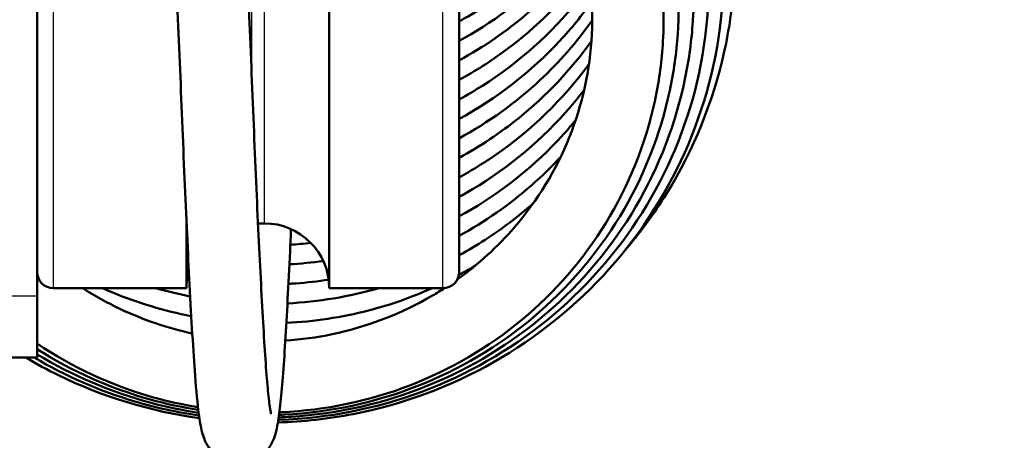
# Model space of a CAD drawing. Header units: millimetres. Extents: x 70 to 1011, y -602 to 1647.
# Tile 76 of 98: x 232 to 248, y 1404 to 1410. Entities that reach past the tile are written whole.
import ezdxf

# ---------------------------------------------------------------- set-up
doc = ezdxf.new("R2010")
doc.units = ezdxf.units.MM
doc.header["$LTSCALE"] = 0.75
doc.layers.add('Visible', color=7, linetype='Continuous', lineweight=50)
doc.layers.add('Visible Narrow', color=7, linetype='Continuous', lineweight=25)

msp = doc.modelspace()

# ---------------------------------------------------------------- linework, layer by layer
at = {"layer": 'Visible', "extrusion": (-1.22465e-16, -1, 2.96635e-13)}
for p, q in [((232.624, 1435.172, 291.483), (232.624, 1405.954, 254)), ((236.026, 1407.072, 250.681), (236.124, 1407.072, 250.681)), ((234.924, 1406.072, 250.681), (232.874, 1406.072, 250.681)), ((238.874, 1406.072, 250.681), (237.124, 1406.072, 250.681)), ((232.624, 1405.003, 251.233), (231.624, 1405.003, 251.233))]:
    msp.add_line(p, q, dxfattribs=at)
at = {"layer": 'Visible', "extrusion": (-3.63273e-29, -2.96635e-13, -1)}
for centre, radius, start, end in [((-205.124, 1421.335, 789.545), 128, 98.77408, 244.4681), ((-236.124, 1406.072, -250.681), 1, 90, 180), ((-232.874, 1406.322, -250.681), 0.25, 270, 0), ((-235.924, 1406.072, -250.681), 1, 0, 15.8101), ((-238.874, 1406.322, -250.681), 0.25, 180, 270)]:
    msp.add_arc(centre, radius, start, end, dxfattribs=at)
at = {"layer": 'Visible', "extrusion": (1, -1.22465e-16, 0)}
for centre, radius, start in [((1409.072, 250.681, 237.124), 3, 0), ((1409.072, 250.681, 239.124), 2.75, 0), ((1409.072, 250.681, 234.924), 3, 130.475), ((1409.503, 251.233, 232.624), 4.5, 142.0628)]:
    msp.add_arc(centre, radius, start, 180, dxfattribs=at)
at = {"layer": 'Visible'}
for points, knots in [([(236.124, 1418.338, 237.404), (236.908, 1418.343, 237.369), (237.703, 1418.219, 237.315), (239.192, 1417.731, 237.176), (239.905, 1417.36, 237.089), (241.155, 1416.423, 236.891), (241.708, 1415.845, 236.776), (242.584, 1414.562, 236.529), (242.918, 1413.839, 236.395), (243.289, 1412.489, 236.149), (243.374, 1411.859, 236.034), (243.374, 1411.222, 235.918), (243.374, 1411.21, 235.916), (243.373, 1411.16, 235.906), (243.373, 1411.122, 235.9), (243.37, 1410.969, 235.872), (243.364, 1410.855, 235.851), (243.332, 1410.398, 235.767), (243.282, 1410.055, 235.705), (243.039, 1408.953, 235.504), (242.735, 1408.205, 235.367), (242.127, 1407.22, 235.179), (241.905, 1406.918, 235.121), (241.661, 1406.634, 235.065)], [0, 0, 0, 0, 0.235597, 0.235597, 0.471909, 0.471909, 0.707987, 0.707987, 0.943882, 0.943882, 1.134461, 1.134461, 1.138099, 1.138099, 1.149729, 1.149729, 1.184629, 1.184629, 1.289566, 1.289566, 1.528542, 1.528542, 1.641424, 1.641424, 1.641424, 1.641424]), ([(232.624, 1416.955, 238.65), (233.194, 1417.287, 238.675), (233.817, 1417.542, 238.689), (234.743, 1417.776, 238.692), (235.034, 1417.83, 238.69), (235.47, 1417.884, 238.684), (235.614, 1417.897, 238.682), (235.828, 1417.91, 238.677), (235.898, 1417.913, 238.676), (236.177, 1417.922, 238.668), (236.387, 1417.92, 238.662), (237.229, 1417.871, 238.63), (237.861, 1417.748, 238.594), (239.185, 1417.301, 238.491), (239.876, 1416.932, 238.418), (241.082, 1416.008, 238.248), (241.614, 1415.442, 238.148), (242.454, 1414.186, 237.933), (242.774, 1413.48, 237.815), (243.163, 1412.021, 237.573), (243.236, 1411.25, 237.446), (243.13, 1409.745, 237.197), (242.949, 1408.991, 237.073), (242.36, 1407.597, 236.839), (241.943, 1406.938, 236.727), (240.93, 1405.801, 236.528), (240.32, 1405.309, 236.438), (238.988, 1404.552, 236.29), (238.249, 1404.279, 236.23), (237.113, 1404.058, 236.166), (236.723, 1404.015, 236.148), (236.332, 1404.003, 236.135)], [15.851108, 15.851108, 15.851108, 15.851108, 16.04883, 16.04883, 16.137405, 16.137405, 16.180708, 16.180708, 16.201658, 16.201658, 16.26456, 16.26456, 16.454769, 16.454769, 16.684752, 16.684752, 16.913469, 16.913469, 17.142638, 17.142638, 17.372063, 17.372063, 17.601511, 17.601511, 17.83158, 17.83158, 18.062259, 18.062259, 18.293266, 18.293266, 18.409937, 18.409937, 18.409937, 18.409937]), ([(232.624, 1416.497, 239.915), (233.148, 1416.818, 239.939), (233.722, 1417.069, 239.953), (235.018, 1417.439, 239.961), (235.768, 1417.526, 239.95), (237.236, 1417.459, 239.895), (237.974, 1417.304, 239.851), (239.344, 1416.774, 239.734), (239.993, 1416.393, 239.659), (241.119, 1415.455, 239.487), (241.61, 1414.886, 239.388), (242.372, 1413.638, 239.174), (242.652, 1412.944, 239.058), (242.865, 1411.985, 238.898), (242.906, 1411.734, 238.857), (243.01, 1410.743, 238.692), (242.961, 1409.981, 238.567), (242.622, 1408.547, 238.328), (242.332, 1407.855, 238.212), (241.551, 1406.612, 237.999), (241.05, 1406.046, 237.9), (239.904, 1405.114, 237.728), (239.243, 1404.736, 237.654), (237.851, 1404.216, 237.539), (237.101, 1404.068, 237.495), (236.35, 1404.042, 237.469), (236.344, 1404.042, 237.469), (236.338, 1404.041, 237.468)], [11.53123, 11.53123, 11.53123, 11.53123, 11.715218, 11.715218, 11.935784, 11.935784, 12.156556, 12.156556, 12.37772, 12.37772, 12.599274, 12.599274, 12.820807, 12.820807, 12.897793, 12.897793, 13.123757, 13.123757, 13.345713, 13.345713, 13.56855, 13.56855, 13.791969, 13.791969, 14.015726, 14.015726, 14.017578, 14.017578, 14.017578, 14.017578]), ([(232.624, 1416.034, 241.18), (232.968, 1416.255, 241.196), (233.334, 1416.445, 241.209), (234.372, 1416.866, 241.229), (235.088, 1417.026, 241.227), (236.507, 1417.11, 241.192), (237.229, 1417.037, 241.16), (238.595, 1416.668, 241.064), (239.256, 1416.368, 241.001), (240.438, 1415.583, 240.85), (240.971, 1415.083, 240.76), (241.832, 1413.96, 240.563), (242.173, 1413.324, 240.455), (242.622, 1411.993, 240.231), (242.738, 1411.281, 240.113), (242.737, 1410.578, 239.996), (242.737, 1410.578, 239.996), (242.736, 1410.545, 239.99), (242.736, 1410.513, 239.985), (242.734, 1410.383, 239.963), (242.73, 1410.286, 239.947), (242.705, 1409.897, 239.883), (242.666, 1409.606, 239.834), (242.466, 1408.624, 239.67), (242.205, 1407.944, 239.556), (241.485, 1406.715, 239.345), (241.014, 1406.152, 239.247), (239.931, 1405.22, 239.076), (239.306, 1404.839, 239.002), (237.978, 1404.299, 238.883), (237.258, 1404.135, 238.838), (236.473, 1404.086, 238.807), (236.409, 1404.083, 238.804), (236.344, 1404.081, 238.802)], [7.355039, 7.355039, 7.355039, 7.355039, 7.477187, 7.477187, 7.691317, 7.691317, 7.903785, 7.903785, 8.116719, 8.116719, 8.33192, 8.33192, 8.545164, 8.545164, 8.758777, 8.758777, 8.758937, 8.758937, 8.768792, 8.768792, 8.798364, 8.798364, 8.887256, 8.887256, 9.10286, 9.10286, 9.319276, 9.319276, 9.534385, 9.534385, 9.750786, 9.750786, 9.770268, 9.770268, 9.770268, 9.770268]), ([(232.624, 1415.569, 242.445), (232.995, 1415.82, 242.464), (233.394, 1416.033, 242.477), (234.443, 1416.455, 242.496), (235.129, 1416.608, 242.493), (236.499, 1416.691, 242.458), (237.202, 1416.618, 242.425), (238.522, 1416.258, 242.331), (239.158, 1415.97, 242.269), (240.292, 1415.212, 242.123), (240.804, 1414.732, 242.035), (241.636, 1413.648, 241.844), (241.966, 1413.029, 241.739), (242.397, 1411.74, 241.521), (242.509, 1411.055, 241.406), (242.505, 1410.379, 241.294), (242.505, 1410.379, 241.294), (242.505, 1410.347, 241.288), (242.505, 1410.314, 241.283), (242.502, 1410.185, 241.261), (242.498, 1410.087, 241.245), (242.471, 1409.699, 241.18), (242.43, 1409.408, 241.131), (242.225, 1408.442, 240.969), (241.963, 1407.778, 240.857), (241.248, 1406.598, 240.654), (240.79, 1406.065, 240.559), (239.735, 1405.176, 240.394), (239.121, 1404.813, 240.323), (237.83, 1404.308, 240.209), (237.136, 1404.158, 240.166), (236.413, 1404.122, 240.137), (236.381, 1404.121, 240.136), (236.349, 1404.12, 240.135)], [3.323938, 3.323938, 3.323938, 3.323938, 3.45772, 3.45772, 3.663235, 3.663235, 3.869725, 3.869725, 4.074697, 4.074697, 4.281337, 4.281337, 4.488585, 4.488585, 4.69419, 4.69419, 4.694221, 4.694221, 4.704076, 4.704076, 4.733649, 4.733649, 4.82255, 4.82255, 5.033716, 5.033716, 5.240964, 5.240964, 5.450436, 5.450436, 5.658308, 5.658308, 5.667878, 5.667878, 5.667878, 5.667878]), ([(238.009, 1415.966, 243.629), (238.643, 1415.77, 243.58), (239.251, 1415.466, 243.516), (240.316, 1414.692, 243.367), (240.789, 1414.216, 243.281), (241.549, 1413.147, 243.093), (241.843, 1412.538, 242.989), (242.19, 1411.364, 242.79), (242.273, 1410.792, 242.694), (242.273, 1410.219, 242.598), (242.273, 1410.214, 242.597), (242.273, 1410.176, 242.591), (242.273, 1410.144, 242.585), (242.271, 1410.014, 242.564), (242.266, 1409.917, 242.547), (242.24, 1409.529, 242.482), (242.199, 1409.238, 242.433), (241.995, 1408.294, 242.274), (241.736, 1407.651, 242.165), (241.039, 1406.518, 241.968), (240.598, 1406.008, 241.877), (239.579, 1405.16, 241.718), (238.987, 1404.814, 241.649), (237.738, 1404.331, 241.539), (237.064, 1404.19, 241.497), (236.38, 1404.161, 241.469), (236.367, 1404.16, 241.469), (236.354, 1404.16, 241.468)], [0.00013, 0.00013, 0.00013, 0.00013, 0.199692, 0.199692, 0.397453, 0.397453, 0.597269, 0.597269, 0.769695, 0.769695, 0.771319, 0.771319, 0.781174, 0.781174, 0.810747, 0.810747, 0.89966, 0.89966, 1.104291, 1.104291, 1.303277, 1.303277, 1.50474, 1.50474, 1.706386, 1.706386, 1.71024, 1.71024, 1.71024, 1.71024]), ([(234.226, 1412.072, 243.474), (234.25, 1412.569, 243.743), (234.274, 1413.029, 244.092), (234.322, 1413.838, 244.93), (234.346, 1414.19, 245.435), (234.386, 1414.594, 246.256), (234.4, 1414.71, 246.549), (234.425, 1414.869, 247.024), (234.435, 1414.922, 247.203), (234.459, 1415.017, 247.517), (234.47, 1415.059, 247.652), (234.508, 1415.145, 247.845), (234.525, 1415.179, 247.91), (234.568, 1415.243, 248.004), (234.588, 1415.269, 248.037), (234.649, 1415.333, 248.111), (234.696, 1415.371, 248.148), (234.799, 1415.428, 248.211), (234.857, 1415.45, 248.238), (234.98, 1415.472, 248.291), (235.046, 1415.473, 248.317), (235.173, 1415.453, 248.37), (235.235, 1415.431, 248.398), (235.344, 1415.371, 248.462), (235.391, 1415.333, 248.499), (235.464, 1415.256, 248.584), (235.49, 1415.218, 248.633), (235.53, 1415.15, 248.742), (235.544, 1415.119, 248.803), (235.57, 1415.052, 248.961), (235.579, 1415.018, 249.06), (235.604, 1414.92, 249.392), (235.615, 1414.855, 249.626), (235.661, 1414.54, 250.554), (235.693, 1414.181, 251.228), (235.752, 1413.288, 252.3), (235.778, 1412.77, 252.738), (235.83, 1411.675, 253.371), (235.856, 1411.09, 253.589), (235.907, 1409.907, 253.819), (235.932, 1409.294, 253.837), (235.98, 1408.109, 253.676), (236.005, 1407.523, 253.494), (236.055, 1406.458, 252.961), (236.081, 1405.966, 252.604), (236.129, 1405.134, 251.761), (236.152, 1404.783, 251.263), (236.187, 1404.415, 250.473), (236.198, 1404.317, 250.209), (236.218, 1404.181, 249.691), (236.228, 1404.135, 249.436), (236.228, 1404.132, 249.173), (236.228, 1404.132, 249.165), (236.228, 1404.132, 249.157)], [0.367871, 0.367871, 0.367871, 0.367871, 0.537181, 0.537181, 0.717677, 0.717677, 0.811854, 0.811854, 0.868113, 0.868113, 0.910359, 0.910359, 0.932599, 0.932599, 0.946649, 0.946649, 0.96714, 0.96714, 0.986945, 0.986945, 1.007766, 1.007766, 1.028677, 1.028677, 1.049482, 1.049482, 1.069379, 1.069379, 1.089931, 1.089931, 1.121316, 1.121316, 1.194123, 1.194123, 1.415816, 1.415816, 1.613144, 1.613144, 1.795641, 1.795641, 1.975079, 1.975079, 2.154571, 2.154571, 2.332452, 2.332452, 2.510182, 2.510182, 2.594144, 2.594144, 2.670817, 2.670817, 2.673143, 2.673143, 2.673143, 2.673143]), ([(239.095, 1406.206, 241.746), (239.421, 1406.439, 241.801), (239.719, 1406.712, 241.862), (240.331, 1407.423, 242.017), (240.62, 1407.897, 242.117), (241.023, 1408.901, 242.327), (241.141, 1409.444, 242.438), (241.194, 1410.526, 242.661), (241.128, 1411.078, 242.774), (240.822, 1412.113, 242.989), (240.582, 1412.609, 243.093), (239.956, 1413.489, 243.282), (239.563, 1413.883, 243.37), (238.685, 1414.515, 243.518), (238.188, 1414.761, 243.581), (237.671, 1414.919, 243.63)], [16.18109, 16.18109, 16.18109, 16.18109, 16.301687, 16.301687, 16.466468, 16.466468, 16.632292, 16.632292, 16.798134, 16.798134, 16.962205, 16.962205, 17.126896, 17.126896, 17.289779, 17.289779, 17.289779, 17.289779]), ([(236.535, 1406.984, 243.363), (236.531, 1406.901, 243.403), (236.528, 1406.82, 243.445), (236.499, 1406.216, 243.778), (236.476, 1405.733, 244.156), (236.426, 1404.914, 245.041), (236.399, 1404.572, 245.562), (236.359, 1404.188, 246.397), (236.345, 1404.081, 246.69), (236.32, 1403.932, 247.173), (236.311, 1403.884, 247.361), (236.283, 1403.785, 247.657), (236.27, 1403.744, 247.769), (236.222, 1403.649, 247.943), (236.192, 1403.6, 248.01), (236.11, 1403.511, 248.11), (236.061, 1403.471, 248.149), (235.953, 1403.412, 248.212), (235.895, 1403.391, 248.239), (235.772, 1403.368, 248.291), (235.706, 1403.367, 248.317), (235.579, 1403.388, 248.371), (235.517, 1403.41, 248.399), (235.41, 1403.47, 248.464), (235.363, 1403.508, 248.502), (235.292, 1403.583, 248.589), (235.265, 1403.62, 248.639), (235.226, 1403.687, 248.75), (235.212, 1403.717, 248.812), (235.185, 1403.784, 248.975), (235.175, 1403.817, 249.079), (235.143, 1403.94, 249.475), (235.129, 1404.025, 249.769), (235.094, 1404.289, 250.469), (235.075, 1404.488, 250.872), (235.029, 1405.099, 251.815), (235.001, 1405.578, 252.33), (234.947, 1406.621, 253.096), (234.92, 1407.184, 253.38), (234.87, 1408.343, 253.737), (234.847, 1408.954, 253.821), (234.797, 1410.151, 253.787), (234.771, 1410.753, 253.67), (234.721, 1411.871, 253.253), (234.696, 1412.402, 252.951), (234.649, 1413.318, 252.2), (234.624, 1413.718, 251.745), (234.575, 1414.332, 250.748), (234.549, 1414.564, 250.193), (234.527, 1414.698, 249.458), (234.522, 1414.718, 249.291), (234.522, 1414.718, 249.125)], [0.330813, 0.330813, 0.330813, 0.330813, 0.358321, 0.358321, 0.53779, 0.53779, 0.720376, 0.720376, 0.813771, 0.813771, 0.871982, 0.871982, 0.907688, 0.907688, 0.933162, 0.933162, 0.954786, 0.954786, 0.974563, 0.974563, 0.995418, 0.995418, 1.016328, 1.016328, 1.037103, 1.037103, 1.056907, 1.056907, 1.07772, 1.07772, 1.110541, 1.110541, 1.202237, 1.202237, 1.33545, 1.33545, 1.539821, 1.539821, 1.724028, 1.724028, 1.904104, 1.904104, 2.083612, 2.083612, 2.262285, 2.262285, 2.439231, 2.439231, 2.613879, 2.613879, 2.663494, 2.663494, 2.663494, 2.663494]), ([(239.124, 1410.185, 205.998), (239.17, 1410.21, 206.005), (239.217, 1410.236, 206.012), (239.836, 1410.594, 206.107), (240.36, 1411.024, 206.212), (240.845, 1411.578, 206.341), (240.895, 1411.637, 206.355), (240.944, 1411.697, 206.369)], [33.0752174, 33.0752174, 33.0752174, 33.0752174, 33.0913096, 33.0913096, 33.291784, 33.291784, 33.3153418, 33.3153418, 33.3153418, 33.3153418]), ([(239.124, 1409.884, 208.05), (239.627, 1410.158, 208.124), (240.094, 1410.505, 208.21), (240.679, 1411.084, 208.348), (240.85, 1411.276, 208.393), (241.008, 1411.478, 208.44)], [36.9298939, 36.9298939, 36.9298939, 36.9298939, 37.102665, 37.102665, 37.1803529, 37.1803529, 37.1803529, 37.1803529]), ([(239.124, 1409.584, 210.102), (239.501, 1409.789, 210.157), (239.857, 1410.034, 210.219), (240.505, 1410.59, 210.355), (240.803, 1410.907, 210.429), (241.063, 1411.249, 210.508)], [40.7844345, 40.7844345, 40.7844345, 40.7844345, 40.9135452, 40.9135452, 41.0439474, 41.0439474, 41.0439474, 41.0439474]), ([(239.124, 1409.284, 212.154), (239.373, 1409.419, 212.191), (239.614, 1409.572, 212.23), (240.322, 1410.096, 212.361), (240.754, 1410.529, 212.464), (241.109, 1411.009, 212.574)], [44.6388868, 44.6388868, 44.6388868, 44.6388868, 44.7243703, 44.7243703, 44.9061438, 44.9061438, 44.9061438, 44.9061438]), ([(239.124, 1408.983, 214.206), (239.246, 1409.049, 214.224), (239.365, 1409.119, 214.243), (240.041, 1409.548, 214.354), (240.546, 1410, 214.462), (241.022, 1410.592, 214.599), (241.084, 1410.674, 214.618), (241.143, 1410.756, 214.637)], [48.4933584, 48.4933584, 48.4933584, 48.4933584, 48.5352008, 48.5352008, 48.7357018, 48.7357018, 48.7668076, 48.7668076, 48.7668076, 48.7668076]), ([(239.124, 1408.682, 216.258), (239.7, 1408.996, 216.344), (240.231, 1409.408, 216.444), (240.851, 1410.075, 216.601), (241.015, 1410.276, 216.648), (241.166, 1410.488, 216.696)], [52.34798, 52.34798, 52.34798, 52.34798, 52.5465456, 52.5465456, 52.6252563, 52.6252563, 52.6252563, 52.6252563]), ([(239.124, 1408.382, 218.31), (239.575, 1408.628, 218.377), (239.997, 1408.932, 218.452), (240.667, 1409.556, 218.602), (240.937, 1409.866, 218.675), (241.173, 1410.198, 218.751)], [56.2026127, 56.2026127, 56.2026127, 56.2026127, 56.3574357, 56.3574357, 56.4810117, 56.4810117, 56.4810117, 56.4810117]), ([(239.124, 1408.082, 220.362), (239.449, 1408.259, 220.41), (239.757, 1408.464, 220.463), (240.466, 1409.036, 220.603), (240.845, 1409.439, 220.698), (241.161, 1409.88, 220.799)], [60.0571052, 60.0571052, 60.0571052, 60.0571052, 60.1682935, 60.1682935, 60.3333995, 60.3333995, 60.3333995, 60.3333995]), ([(239.124, 1407.781, 222.414), (239.321, 1407.888, 222.443), (239.512, 1408.006, 222.474), (240.238, 1408.511, 222.602), (240.723, 1408.983, 222.714), (241.117, 1409.517, 222.837), (241.12, 1409.522, 222.838), (241.124, 1409.527, 222.839)], [63.9115517, 63.9115517, 63.9115517, 63.9115517, 63.9791158, 63.9791158, 64.1796415, 64.1796415, 64.1814637, 64.1814637, 64.1814637, 64.1814637]), ([(239.124, 1407.48, 224.466), (239.193, 1407.518, 224.476), (239.262, 1407.557, 224.487), (239.899, 1407.936, 224.587), (240.417, 1408.373, 224.693), (240.915, 1408.956, 224.829), (240.983, 1409.041, 224.848), (241.049, 1409.127, 224.868)], [67.7660674, 67.7660674, 67.7660674, 67.7660674, 67.7899625, 67.7899625, 67.9904452, 67.9904452, 68.0235386, 68.0235386, 68.0235386, 68.0235386]), ([(239.124, 1407.18, 226.518), (239.649, 1407.466, 226.596), (240.136, 1407.832, 226.686), (240.68, 1408.385, 226.817), (240.803, 1408.521, 226.849), (240.919, 1408.662, 226.882)], [71.6207415, 71.6207415, 71.6207415, 71.6207415, 71.8013146, 71.8013146, 71.8568243, 71.8568243, 71.8568243, 71.8568243]), ([(239.124, 1406.88, 228.57), (239.523, 1407.097, 228.629), (239.899, 1407.36, 228.695), (240.396, 1407.796, 228.801), (240.547, 1407.943, 228.836), (240.689, 1408.099, 228.873)], [75.4753073, 75.4753073, 75.4753073, 75.4753073, 75.6122001, 75.6122001, 75.6760471, 75.6760471, 75.6760471, 75.6760471]), ([(239.124, 1406.579, 230.622), (239.396, 1406.728, 230.662), (239.657, 1406.896, 230.706), (240.027, 1407.177, 230.776), (240.149, 1407.278, 230.8), (240.267, 1407.383, 230.826)], [79.3297679, 79.3297679, 79.3297679, 79.3297679, 79.4230338, 79.4230338, 79.4707497, 79.4707497, 79.4707497, 79.4707497]), ([(236.495, 1406.14, 228.301), (236.535, 1406.142, 228.304), (236.574, 1406.144, 228.306), (236.781, 1406.159, 228.319), (236.948, 1406.178, 228.332), (237.115, 1406.203, 228.345)], [75.19970912, 75.19970912, 75.19970912, 75.19970912, 75.21158043, 75.21158043, 75.26205117, 75.26205117, 75.26205117, 75.26205117]), ([(233.326, 1406.072, 241.471), (233.513, 1405.953, 241.46), (233.707, 1405.845, 241.452), (234.258, 1405.584, 241.435), (234.632, 1405.458, 241.431), (235.014, 1405.374, 241.433)], [15.5696967, 15.5696967, 15.5696967, 15.5696967, 15.6359456, 15.6359456, 15.7525834, 15.7525834, 15.7525834, 15.7525834]), ([(233.63, 1406.072, 232.331), (233.683, 1406.049, 232.33), (233.736, 1406.026, 232.33), (234.177, 1405.843, 232.327), (234.584, 1405.722, 232.331), (234.999, 1405.642, 232.341)], [82.6157689, 82.6157689, 82.6157689, 82.6157689, 82.6330572, 82.6330572, 82.7589437, 82.7589437, 82.7589437, 82.7589437]), ([(236.447, 1405.266, 241.475), (236.69, 1405.281, 241.488), (236.932, 1405.313, 241.503), (237.71, 1405.476, 241.562), (238.239, 1405.68, 241.619), (238.777, 1405.995, 241.696), (238.839, 1406.034, 241.705), (238.901, 1406.074, 241.715)], [15.8962229, 15.8962229, 15.8962229, 15.8962229, 15.9689498, 15.9689498, 16.1353287, 16.1353287, 16.1574865, 16.1574865, 16.1574865, 16.1574865]), ([(236.463, 1405.537, 232.404), (236.891, 1405.558, 232.43), (237.317, 1405.622, 232.463), (238.062, 1405.815, 232.536), (238.391, 1405.931, 232.574), (238.707, 1406.072, 232.616)], [82.9057276, 82.9057276, 82.9057276, 82.9057276, 83.0335873, 83.0335873, 83.1376424, 83.1376424, 83.1376424, 83.1376424]), ([(235.102, 1404.238, 241.436), (234.864, 1404.277, 241.433), (234.629, 1404.329, 241.432), (233.771, 1404.573, 241.434), (233.166, 1404.855, 241.45), (232.624, 1405.217, 241.476)], [1.83534, 1.83534, 1.83534, 1.83534, 1.9072096, 1.9072096, 2.102787, 2.102787, 2.102787, 2.102787]), ([(235.107, 1404.196, 240.104), (234.857, 1404.235, 240.101), (234.609, 1404.289, 240.1), (233.754, 1404.526, 240.103), (233.161, 1404.792, 240.118), (232.624, 1405.133, 240.142)], [5.7919136, 5.7919136, 5.7919136, 5.7919136, 5.8674625, 5.8674625, 6.0581, 6.0581, 6.0581, 6.0581]), ([(235.112, 1404.153, 238.772), (234.865, 1404.19, 238.769), (234.62, 1404.24, 238.768), (233.765, 1404.468, 238.771), (233.168, 1404.723, 238.785), (232.624, 1405.052, 238.809)], [9.893138, 9.893138, 9.893138, 9.893138, 9.9677939, 9.9677939, 10.1583771, 10.1583771, 10.1583771, 10.1583771]), ([(235.124, 1404.068, 236.108), (234.375, 1404.172, 236.1), (233.633, 1404.398, 236.108), (232.782, 1404.814, 236.136), (232.613, 1404.905, 236.143), (232.448, 1405.003, 236.15)], [18.5305651, 18.5305651, 18.5305651, 18.5305651, 18.7573679, 18.7573679, 18.8147843, 18.8147843, 18.8147843, 18.8147843]), ([(235.118, 1404.111, 237.44), (234.783, 1404.159, 237.437), (234.452, 1404.231, 237.436), (233.59, 1404.487, 237.443), (233.065, 1404.716, 237.457), (232.577, 1405.003, 237.478)], [14.1393881, 14.1393881, 14.1393881, 14.1393881, 14.2402538, 14.2402538, 14.4091732, 14.4091732, 14.4091732, 14.4091732])]:
    msp.add_open_spline(points, degree=3, knots=knots, dxfattribs=at)
for points in [[(236.524, 1406.743, 224.199), (236.63, 1406.749, 224.206), (236.736, 1406.757, 224.213), (236.841, 1406.769, 224.22)], [(236.51, 1406.441, 226.25), (236.685, 1406.451, 226.261), (236.859, 1406.467, 226.273), (237.032, 1406.491, 226.286)], [(239.119, 1406.276, 232.673), (239.207, 1406.324, 232.686), (239.294, 1406.373, 232.7), (239.379, 1406.425, 232.713)], [(234.94, 1406.254, 228.236), (234.949, 1406.253, 228.236), (234.958, 1406.251, 228.236), (234.966, 1406.249, 228.236)], [(234.454, 1406.072, 230.279), (234.628, 1406.023, 230.281), (234.804, 1405.98, 230.284), (234.982, 1405.946, 230.289)], [(236.48, 1405.838, 230.352), (236.956, 1405.862, 230.381), (237.431, 1405.942, 230.42), (237.887, 1406.072, 230.467)]]:
    msp.add_open_spline(points, degree=3, dxfattribs=at)
at = {"layer": 'Visible Narrow', "extrusion": (-1.22465e-16, -1, 2.96635e-13)}
msp.add_line((231.624, 1405.954, 254), (232.624, 1405.954, 254), dxfattribs=at)
at = {"layer": 'Visible Narrow', "extrusion": (-3.63273e-29, -2.96635e-13, -1)}
for centre, radius, start, end in [((-205.124, 1421.335, 759.978), 76.246, 108.10399, 236.98568), ((-205.124, 1421.335, 756.647), 70.091, 110.20608, 236.19172)]:
    msp.add_arc(centre, radius, start, end, dxfattribs=at)
at = {"layer": 'Visible Narrow', "extrusion": (1, -1.22465e-16, 0)}
for centre, radius, end in [((1409.072, 250.681, 232.874), 3, 180), ((1409.072, 250.681, 235.924), 2, 77.5972)]:
    msp.add_arc(centre, radius, 0, end, dxfattribs=at)
at = {"layer": 'Visible Narrow', "extrusion": (-1, 1.22465e-16, 0)}
for centre, radius in [((-1409.072, 250.681, -238.874), 3), ((-1409.072, 250.681, -236.124), 2)]:
    msp.add_arc(centre, radius, 0, 180, dxfattribs=at)

doc.saveas('drawing.dxf')
